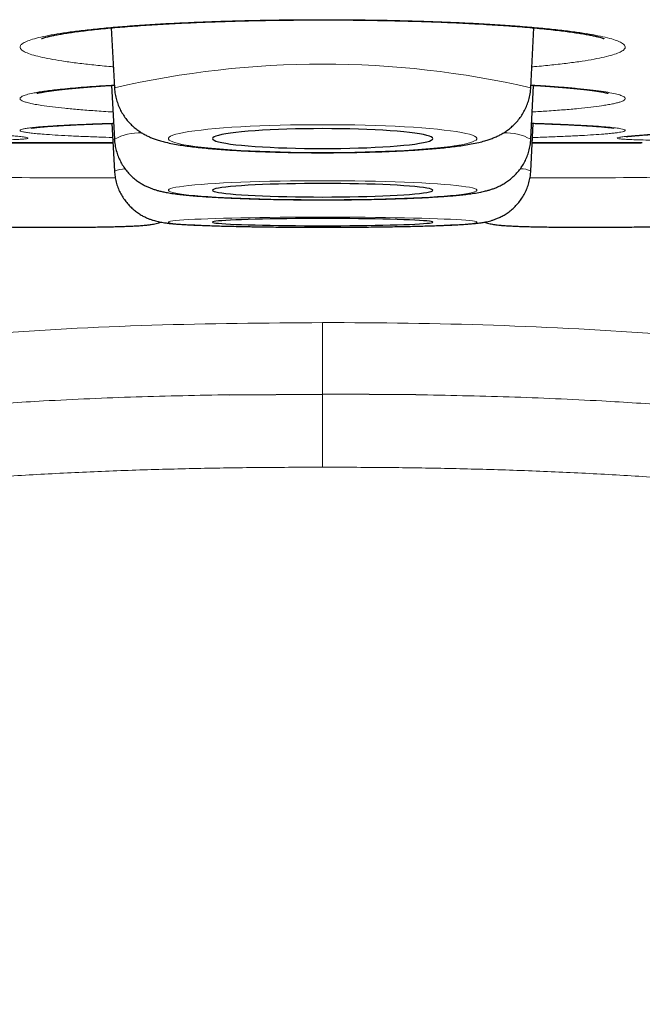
# Model space of a CAD drawing. Header units: millimetres. Extents: x 8 to 869, y 12 to 812.
# Tile 6 of 230: x 406.7 to 410.17, y 319.32 to 324.8. Entities that reach past the tile are written whole.
import ezdxf

# ---------------------------------------------------------------- set-up
doc = ezdxf.new("R2010")
doc.units = ezdxf.units.MM

msp = doc.modelspace()

# ---------------------------------------------------------------- linework, layer by layer
at = {"color": 7, "linetype": 'Continuous', "lineweight": 30}
for p, q in [((407.2101, 324.7538), (407.2277, 324.4202)), ((409.5448, 324.4202), (409.5624, 324.7535)), ((407.2119, 324.4337), (407.2277, 324.1335)), ((407.2278, 324.4195), (407.2277, 324.4202)), ((409.5448, 324.1335), (409.5606, 324.4337)), ((407.2138, 324.2222), (407.2277, 323.9565)), ((409.5448, 323.9565), (409.5588, 324.2222)), ((406.6208, 324.1147), (407.2194, 324.1147)), ((407.2281, 324.1317), (407.2277, 324.1335)), ((409.5531, 324.1147), (410.1517, 324.1147)), ((407.2282, 323.9554), (407.2277, 323.9565)), ((407.867, 322.7121), (408.3863, 322.716)), ((408.9055, 322.7121), (408.3863, 322.716))]:
    msp.add_line(p, q, dxfattribs=at)
at = {"color": 252, "linetype": 'Continuous', "lineweight": 0}
for p, q in [((406.6071, 324.1148), (407.2194, 324.1148)), ((409.5531, 324.1148), (410.1654, 324.1148)), ((408.3863, 322.3087), (408.3863, 322.716))]:
    msp.add_line(p, q, dxfattribs=at)
at = {"color": 252, "linetype": 'Continuous', "lineweight": 0, "flags": 128}
for points in [[(408.3863, 324.0601), (408.4462, 324.0603), (408.5058, 324.0609), (408.5648, 324.0618), (408.623, 324.0631), (408.68, 324.0648), (408.7356, 324.0668), (408.7895, 324.0692), (408.8414, 324.0719), (408.8911, 324.0749), (408.9384, 324.0782), (408.983, 324.0818), (409.0246, 324.0857), (409.0631, 324.0899), (409.0984, 324.0942), (409.1302, 324.0988), (409.1583, 324.1036), (409.1827, 324.1085), (409.2032, 324.1136), (409.2197, 324.1188), (409.2322, 324.1241), (409.2405, 324.1294), (409.2447, 324.1348), (409.2447, 324.1402), (409.2405, 324.1456), (409.2322, 324.151), (409.2197, 324.1562), (409.2032, 324.1614), (409.1827, 324.1665), (409.1583, 324.1714), (409.1302, 324.1762), (409.0984, 324.1808), (409.0631, 324.1852), (409.0246, 324.1893), (408.983, 324.1932), (408.9384, 324.1968), (408.8911, 324.2001), (408.8414, 324.2032), (408.7895, 324.2059), (408.7356, 324.2082), (408.68, 324.2102), (408.623, 324.2119), (408.5648, 324.2132), (408.5058, 324.2142), (408.4462, 324.2147), (408.3863, 324.2149), (408.3263, 324.2147), (408.2667, 324.2142), (408.2077, 324.2132), (408.1495, 324.2119), (408.0925, 324.2102), (408.0369, 324.2082), (407.983, 324.2059), (407.9311, 324.2032), (407.8814, 324.2001), (407.8341, 324.1968), (407.7896, 324.1932), (407.7479, 324.1893), (407.7094, 324.1852), (407.6741, 324.1808), (407.6424, 324.1762), (407.6142, 324.1714), (407.5898, 324.1665), (407.5693, 324.1614), (407.5528, 324.1562), (407.5403, 324.151), (407.532, 324.1456), (407.5278, 324.1402), (407.5278, 324.1348), (407.532, 324.1294), (407.5403, 324.1241), (407.5528, 324.1188), (407.5693, 324.1136), (407.5898, 324.1085), (407.6142, 324.1036), (407.6424, 324.0988), (407.6741, 324.0942), (407.7094, 324.0899), (407.7479, 324.0857), (407.7896, 324.0818), (407.8341, 324.0782), (407.8814, 324.0749), (407.9311, 324.0719), (407.983, 324.0692), (408.0369, 324.0668), (408.0925, 324.0648), (408.1495, 324.0631), (408.2077, 324.0618), (408.2667, 324.0609), (408.3263, 324.0603), (408.3863, 324.0601)], [(408.3863, 323.7971), (408.4462, 323.7972), (408.5058, 323.7976), (408.5648, 323.7983), (408.623, 323.7992), (408.68, 323.8003), (408.7356, 323.8017), (408.7895, 323.8033), (408.8414, 323.8051), (408.8911, 323.8072), (408.9384, 323.8095), (408.983, 323.8119), (409.0246, 323.8146), (409.0631, 323.8174), (409.0984, 323.8204), (409.1302, 323.8235), (409.1583, 323.8268), (409.1827, 323.8301), (409.2032, 323.8336), (409.2197, 323.8371), (409.2322, 323.8408), (409.2405, 323.8444), (409.2447, 323.8481), (409.2447, 323.8518), (409.2405, 323.8554), (409.2322, 323.8591), (409.2197, 323.8627), (409.2032, 323.8662), (409.1827, 323.8697), (409.1583, 323.8731), (409.1302, 323.8763), (409.0984, 323.8795), (409.0631, 323.8824), (409.0246, 323.8853), (408.983, 323.8879), (408.9384, 323.8904), (408.8911, 323.8926), (408.8414, 323.8947), (408.7895, 323.8966), (408.7356, 323.8982), (408.68, 323.8996), (408.623, 323.9007), (408.5648, 323.9016), (408.5058, 323.9022), (408.4462, 323.9026), (408.3863, 323.9027), (408.3263, 323.9026), (408.2667, 323.9022), (408.2077, 323.9016), (408.1495, 323.9007), (408.0925, 323.8996), (408.0369, 323.8982), (407.983, 323.8966), (407.9311, 323.8947), (407.8814, 323.8926), (407.8341, 323.8904), (407.7896, 323.8879), (407.7479, 323.8853), (407.7094, 323.8824), (407.6741, 323.8795), (407.6424, 323.8763), (407.6142, 323.8731), (407.5898, 323.8697), (407.5693, 323.8662), (407.5528, 323.8627), (407.5403, 323.8591), (407.532, 323.8554), (407.5278, 323.8518), (407.5278, 323.8481), (407.532, 323.8444), (407.5403, 323.8408), (407.5528, 323.8371), (407.5693, 323.8336), (407.5898, 323.8301), (407.6142, 323.8268), (407.6424, 323.8235), (407.6741, 323.8204), (407.7094, 323.8174), (407.7479, 323.8146), (407.7896, 323.8119), (407.8341, 323.8095), (407.8814, 323.8072), (407.9311, 323.8051), (407.983, 323.8033), (408.0369, 323.8017), (408.0925, 323.8003), (408.1495, 323.7992), (408.2077, 323.7983), (408.2667, 323.7976), (408.3263, 323.7972), (408.3863, 323.7971)], [(408.3863, 323.6443), (408.4462, 323.6444), (408.5058, 323.6446), (408.5648, 323.6449), (408.623, 323.6454), (408.68, 323.646), (408.7356, 323.6467), (408.7895, 323.6476), (408.8414, 323.6486), (408.8911, 323.6497), (408.9384, 323.6509), (408.983, 323.6522), (409.0246, 323.6536), (409.0631, 323.6551), (409.0984, 323.6567), (409.1302, 323.6583), (409.1583, 323.6601), (409.1827, 323.6619), (409.2032, 323.6637), (409.2197, 323.6656), (409.2322, 323.6675), (409.2405, 323.6694), (409.2447, 323.6714), (409.2447, 323.6734), (409.2405, 323.6753), (409.2322, 323.6772), (409.2197, 323.6792), (409.2032, 323.681), (409.1827, 323.6829), (409.1583, 323.6847), (409.1302, 323.6864), (409.0984, 323.6881), (409.0631, 323.6897), (409.0246, 323.6912), (408.983, 323.6926), (408.9384, 323.6939), (408.8911, 323.6951), (408.8414, 323.6962), (408.7895, 323.6972), (408.7356, 323.698), (408.68, 323.6988), (408.623, 323.6994), (408.5648, 323.6998), (408.5058, 323.7002), (408.4462, 323.7004), (408.3863, 323.7004), (408.3263, 323.7004), (408.2667, 323.7002), (408.2077, 323.6998), (408.1495, 323.6994), (408.0925, 323.6988), (408.0369, 323.698), (407.983, 323.6972), (407.9311, 323.6962), (407.8814, 323.6951), (407.8341, 323.6939), (407.7896, 323.6926), (407.7479, 323.6912), (407.7094, 323.6897), (407.6741, 323.6881), (407.6424, 323.6864), (407.6142, 323.6847), (407.5898, 323.6829), (407.5693, 323.681), (407.5528, 323.6792), (407.5403, 323.6772), (407.532, 323.6753), (407.5278, 323.6734), (407.5278, 323.6714), (407.532, 323.6694), (407.5403, 323.6675), (407.5528, 323.6656), (407.5693, 323.6637), (407.5898, 323.6619), (407.6142, 323.6601), (407.6424, 323.6583), (407.6741, 323.6567), (407.7094, 323.6551), (407.7479, 323.6536), (407.7896, 323.6522), (407.8341, 323.6509), (407.8814, 323.6497), (407.9311, 323.6486), (407.983, 323.6476), (408.0369, 323.6467), (408.0925, 323.646), (408.1495, 323.6454), (408.2077, 323.6449), (408.2667, 323.6446), (408.3263, 323.6444), (408.3863, 323.6443)]]:
    msp.add_lwpolyline(points, dxfattribs=at)
at = {"color": 7, "linetype": 'Continuous', "lineweight": 30, "flags": 128}
for points in [[(408.3863, 324.0823), (408.4369, 324.0825), (408.4871, 324.083), (408.5367, 324.084), (408.5853, 324.0853), (408.6325, 324.0869), (408.678, 324.0889), (408.7215, 324.0913), (408.7627, 324.0939), (408.8014, 324.0969), (408.8372, 324.1001), (408.87, 324.1036), (408.8994, 324.1073), (408.9253, 324.1112), (408.9476, 324.1153), (408.966, 324.1196), (408.9804, 324.124), (408.9908, 324.1284), (408.9971, 324.133), (408.9992, 324.1375), (408.9971, 324.1421), (408.9908, 324.1466), (408.9804, 324.1511), (408.966, 324.1554), (408.9476, 324.1597), (408.9253, 324.1638), (408.8994, 324.1677), (408.87, 324.1714), (408.8372, 324.1749), (408.8014, 324.1782), (408.7627, 324.1811), (408.7215, 324.1838), (408.678, 324.1861), (408.6325, 324.1881), (408.5853, 324.1898), (408.5367, 324.1911), (408.4871, 324.192), (408.4369, 324.1926), (408.3863, 324.1927), (408.3356, 324.1926), (408.2854, 324.192), (408.2358, 324.1911), (408.1872, 324.1898), (408.14, 324.1881), (408.0945, 324.1861), (408.051, 324.1838), (408.0098, 324.1811), (407.9711, 324.1782), (407.9353, 324.1749), (407.9026, 324.1714), (407.8731, 324.1677), (407.8472, 324.1638), (407.8249, 324.1597), (407.8065, 324.1554), (407.7921, 324.1511), (407.7817, 324.1466), (407.7754, 324.1421), (407.7733, 324.1375), (407.7754, 324.133), (407.7817, 324.1284), (407.7921, 324.124), (407.8065, 324.1196), (407.8249, 324.1153), (407.8472, 324.1112), (407.8731, 324.1073), (407.9026, 324.1036), (407.9353, 324.1001), (407.9711, 324.0969), (408.0098, 324.0939), (408.051, 324.0913), (408.0945, 324.0889), (408.14, 324.0869), (408.1872, 324.0853), (408.2358, 324.084), (408.2854, 324.083), (408.3356, 324.0825), (408.3863, 324.0823)], [(408.3863, 323.8122), (408.4369, 323.8124), (408.4871, 323.8128), (408.5367, 323.8134), (408.5853, 323.8143), (408.6325, 323.8154), (408.678, 323.8168), (408.7215, 323.8184), (408.7627, 323.8202), (408.8014, 323.8222), (408.8372, 323.8244), (408.87, 323.8268), (408.8994, 323.8293), (408.9253, 323.832), (408.9476, 323.8348), (408.966, 323.8377), (408.9804, 323.8407), (408.9908, 323.8437), (408.9971, 323.8468), (408.9992, 323.8499), (408.9971, 323.853), (408.9908, 323.8561), (408.9804, 323.8592), (408.966, 323.8622), (408.9476, 323.8651), (408.9253, 323.8679), (408.8994, 323.8705), (408.87, 323.8731), (408.8372, 323.8754), (408.8014, 323.8776), (408.7627, 323.8797), (408.7215, 323.8815), (408.678, 323.8831), (408.6325, 323.8844), (408.5853, 323.8856), (408.5367, 323.8865), (408.4871, 323.8871), (408.4369, 323.8875), (408.3863, 323.8876), (408.3356, 323.8875), (408.2854, 323.8871), (408.2358, 323.8865), (408.1872, 323.8856), (408.14, 323.8844), (408.0945, 323.8831), (408.051, 323.8815), (408.0098, 323.8797), (407.9711, 323.8776), (407.9353, 323.8754), (407.9026, 323.8731), (407.8731, 323.8705), (407.8472, 323.8679), (407.8249, 323.8651), (407.8065, 323.8622), (407.7921, 323.8592), (407.7817, 323.8561), (407.7754, 323.853), (407.7733, 323.8499), (407.7754, 323.8468), (407.7817, 323.8437), (407.7921, 323.8407), (407.8065, 323.8377), (407.8249, 323.8348), (407.8472, 323.832), (407.8731, 323.8293), (407.9026, 323.8268), (407.9353, 323.8244), (407.9711, 323.8222), (408.0098, 323.8202), (408.051, 323.8184), (408.0945, 323.8168), (408.14, 323.8154), (408.1872, 323.8143), (408.2358, 323.8134), (408.2854, 323.8128), (408.3356, 323.8124), (408.3863, 323.8122)], [(408.3863, 323.6523), (408.4369, 323.6524), (408.4871, 323.6526), (408.5367, 323.653), (408.5853, 323.6534), (408.6325, 323.654), (408.678, 323.6548), (408.7215, 323.6556), (408.7627, 323.6566), (408.8014, 323.6576), (408.8372, 323.6588), (408.87, 323.6601), (408.8994, 323.6614), (408.9253, 323.6628), (408.9476, 323.6643), (408.966, 323.6659), (408.9804, 323.6675), (408.9908, 323.6691), (408.9971, 323.6707), (408.9992, 323.6724), (408.9971, 323.674), (408.9908, 323.6757), (408.9804, 323.6773), (408.966, 323.6789), (408.9476, 323.6804), (408.9253, 323.6819), (408.8994, 323.6833), (408.87, 323.6847), (408.8372, 323.6859), (408.8014, 323.6871), (408.7627, 323.6882), (408.7215, 323.6891), (408.678, 323.69), (408.6325, 323.6907), (408.5853, 323.6913), (408.5367, 323.6918), (408.4871, 323.6921), (408.4369, 323.6923), (408.3863, 323.6924), (408.3356, 323.6923), (408.2854, 323.6921), (408.2358, 323.6918), (408.1872, 323.6913), (408.14, 323.6907), (408.0945, 323.69), (408.051, 323.6891), (408.0098, 323.6882), (407.9711, 323.6871), (407.9353, 323.6859), (407.9026, 323.6847), (407.8731, 323.6833), (407.8472, 323.6819), (407.8249, 323.6804), (407.8065, 323.6789), (407.7921, 323.6773), (407.7817, 323.6757), (407.7754, 323.674), (407.7733, 323.6724), (407.7754, 323.6707), (407.7817, 323.6691), (407.7921, 323.6675), (407.8065, 323.6659), (407.8249, 323.6643), (407.8472, 323.6628), (407.8731, 323.6614), (407.9026, 323.6601), (407.9353, 323.6588), (407.9711, 323.6576), (408.0098, 323.6566), (408.051, 323.6556), (408.0945, 323.6548), (408.14, 323.654), (408.1872, 323.6534), (408.2358, 323.653), (408.2854, 323.6526), (408.3356, 323.6524), (408.3863, 323.6523)]]:
    msp.add_lwpolyline(points, dxfattribs=at)
at = {"color": 252, "linetype": 'Continuous', "lineweight": 0}
for centre, radius, start, end in [((408.3863, 319.3888), 5.1631, 77.0328, 102.9672), ((407.3653, 323.8867), 0.2825, 87.1966, 119.1499), ((409.407, 323.8862), 0.2831, 60.8594, 92.8318), ((407.289, 323.8061), 0.1623, 90.7952, 112.1822), ((409.495, 323.8609), 0.1077, 62.4753, 94.3243), ((407.0259, 355.966), 32.0473, 269.12888, 270.37114), ((409.7437, 356.6408), 32.7221, 269.64236, 270.85836)]:
    msp.add_arc(centre, radius, start, end, dxfattribs=at)
at = {"color": 7, "linetype": 'Continuous', "lineweight": 30}
msp.add_arc((410.1517, 325.1147), 1, 270, 270.7841, dxfattribs=at)
at = {"color": 252, "linetype": 'Continuous', "lineweight": 0}
for points, knots in [([(407.2216, 324.5367), (407.2133, 324.5374), (407.17, 324.541), (407.0998, 324.5481), (407.0117, 324.5583), (406.9344, 324.5691), (406.8673, 324.5804), (406.8113, 324.5922), (406.766, 324.6044), (406.7324, 324.617), (406.7106, 324.6297), (406.7007, 324.6424), (406.7027, 324.6554), (406.7168, 324.6682), (406.7428, 324.6808), (406.7801, 324.6931), (406.8292, 324.7053), (406.8895, 324.717), (406.9603, 324.7281), (407.0407, 324.7386), (407.1315, 324.7486), (407.2309, 324.7578), (407.3386, 324.7662), (407.453, 324.7737), (407.5748, 324.7805), (407.6611, 324.7842), (407.7047, 324.786)], [0, 0, 0, 0, 0.010128, 0.053035, 0.095942, 0.139732, 0.182185, 0.224936, 0.268, 0.31179, 0.354233, 0.397145, 0.440057, 0.483847, 0.5264, 0.568953, 0.612114, 0.655904, 0.698347, 0.741259, 0.784171, 0.827961, 0.87041, 0.913312, 0.956215, 1, 1, 1, 1]), ([(407.7047, 324.786), (407.748, 324.7877), (407.8346, 324.7909), (407.9702, 324.7945), (408.1098, 324.7972), (408.2513, 324.7988), (408.3935, 324.7993), (408.5347, 324.7987), (408.6763, 324.797), (408.8153, 324.7942), (408.9512, 324.7904), (409.0823, 324.7856), (409.2098, 324.7798), (409.3309, 324.7731), (409.4453, 324.7654), (409.5514, 324.757), (409.6504, 324.7477), (409.74, 324.7377), (409.8199, 324.727), (409.8892, 324.7159), (409.9485, 324.7041), (409.9965, 324.692), (410.0329, 324.6795), (410.0575, 324.6669), (410.0705, 324.6541), (410.0714, 324.6412), (410.0602, 324.6284), (410.0375, 324.6158), (410.0027, 324.6032), (409.9563, 324.591), (409.8989, 324.5793), (409.8312, 324.5681), (409.7528, 324.5573), (409.6638, 324.5472), (409.5958, 324.5403), (409.556, 324.5371), (409.5509, 324.5367)], [0, 0, 0, 0, 0.029861, 0.059723, 0.09001, 0.12074, 0.150531, 0.180641, 0.21075, 0.24148, 0.271271, 0.30138, 0.33149, 0.362219, 0.39201, 0.42212, 0.45223, 0.482959, 0.51275, 0.54286, 0.57297, 0.603699, 0.633483, 0.663597, 0.69371, 0.724439, 0.7543, 0.784162, 0.814449, 0.845179, 0.87504, 0.904902, 0.935189, 0.965919, 0.99571, 1, 1, 1, 1]), ([(406.9114, 324.4104), (406.9292, 324.4123), (406.9648, 324.4161), (407.025, 324.4215), (407.0911, 324.4267), (407.158, 324.4314), (407.2057, 324.4343), (407.2269, 324.4355)], [0, 0, 0, 0, 0.206441, 0.412881, 0.615919, 0.829431, 1, 1, 1, 1]), ([(409.5456, 324.4355), (409.574, 324.4338), (409.636, 324.4301), (409.7217, 324.4237), (409.8042, 324.4165), (409.8762, 324.409), (409.9373, 324.4011), (409.9873, 324.3929), (410.0263, 324.3845), (410.0513, 324.3766), (410.0654, 324.3692), (410.0713, 324.3625), (410.07, 324.3555), (410.0605, 324.3483), (410.0438, 324.3416), (410.0227, 324.3356), (409.9993, 324.3303), (409.9714, 324.3251), (409.9328, 324.319), (409.8802, 324.3122), (409.8095, 324.3046), (409.7278, 324.2974), (409.6425, 324.291), (409.5805, 324.2873), (409.5528, 324.2856)], [0, 0, 0, 0, 0.043584, 0.095432, 0.147695, 0.200816, 0.252437, 0.304057, 0.356415, 0.409536, 0.448134, 0.488722, 0.529311, 0.573794, 0.618277, 0.650701, 0.68327, 0.71584, 0.748557, 0.800177, 0.851798, 0.904155, 0.957276, 1, 1, 1, 1]), ([(407.2197, 324.2855), (407.2192, 324.2855), (407.1826, 324.2875), (407.1185, 324.2919), (407.0287, 324.2987), (406.9499, 324.3059), (406.8803, 324.3136), (406.8265, 324.3209), (406.7853, 324.3279), (406.7546, 324.3343), (406.7296, 324.3412), (406.7119, 324.3483), (406.7017, 324.3562), (406.7014, 324.3644), (406.7129, 324.3731), (406.7363, 324.3818), (406.7674, 324.3893), (406.8011, 324.3955), (406.8333, 324.4006), (406.8697, 324.4056), (406.8975, 324.4088), (406.9114, 324.4104)], [0, 0, 0, 0, 0.000861, 0.066421, 0.130188, 0.193954, 0.258456, 0.324016, 0.371652, 0.421746, 0.471839, 0.526738, 0.581638, 0.645346, 0.709054, 0.773672, 0.839232, 0.879244, 0.919435, 0.959627, 1, 1, 1, 1]), ([(406.8957, 324.2087), (406.9129, 324.2097), (406.9472, 324.2117), (407.0057, 324.2147), (407.0699, 324.2175), (407.141, 324.2202), (407.1925, 324.222), (407.2215, 324.2228), (407.223, 324.2229)], [0, 0, 0, 0, 0.195752, 0.391504, 0.584062, 0.786552, 0.989043, 1, 1, 1, 1]), ([(409.5495, 324.2228), (409.5688, 324.2222), (409.6223, 324.2206), (409.701, 324.2176), (409.7859, 324.2138), (409.8603, 324.2098), (409.9239, 324.2057), (409.9765, 324.2014), (410.0182, 324.1969), (410.0458, 324.1927), (410.0622, 324.1888), (410.0702, 324.1853), (410.0712, 324.1816), (410.064, 324.1777), (410.0495, 324.1742), (410.0303, 324.171), (410.0086, 324.1682), (409.9824, 324.1654), (409.9457, 324.1621), (409.8953, 324.1584), (409.827, 324.1544), (409.748, 324.1505), (409.6583, 324.1469), (409.5931, 324.1445), (409.5564, 324.1434), (409.5546, 324.1434)], [0, 0, 0, 0, 0.029248, 0.081249, 0.133668, 0.186946, 0.238719, 0.290492, 0.343004, 0.396282, 0.434994, 0.475703, 0.516411, 0.561026, 0.60564, 0.63816, 0.670826, 0.703491, 0.736305, 0.788078, 0.839851, 0.892364, 0.945642, 0.997415, 1, 1, 1, 1]), ([(406.4174, 324.128), (406.4404, 324.1281), (406.4912, 324.1282), (406.558, 324.1289), (406.6186, 324.13), (406.6675, 324.1315), (406.7051, 324.1333), (406.7314, 324.1355), (406.7456, 324.138), (406.7478, 324.1409), (406.7381, 324.144), (406.7165, 324.1474), (406.687, 324.1507), (406.6548, 324.1536), (406.6236, 324.1561), (406.5883, 324.1586), (406.5611, 324.1604), (406.5475, 324.1613)], [0, 0, 0, 0, 0.062465, 0.137615, 0.21386, 0.287951, 0.362042, 0.437191, 0.513436, 0.587527, 0.661618, 0.736767, 0.813012, 0.859565, 0.906117, 0.953058, 1, 1, 1, 1]), ([(407.2179, 324.1434), (407.1917, 324.1443), (407.1321, 324.1462), (407.0492, 324.1495), (406.9676, 324.1532), (406.8956, 324.1573), (406.8394, 324.1611), (406.796, 324.1648), (406.7633, 324.1682), (406.7361, 324.1718), (406.7161, 324.1756), (406.7045, 324.1794), (406.7009, 324.183), (406.7043, 324.1866), (406.7154, 324.1903), (406.7348, 324.1941), (406.7608, 324.1976), (406.7901, 324.2007), (406.8208, 324.2034), (406.8555, 324.2061), (406.8823, 324.2078), (406.8957, 324.2087)], [0, 0, 0, 0, 0.050572, 0.115192, 0.180264, 0.245858, 0.312528, 0.360971, 0.411912, 0.462853, 0.518682, 0.574511, 0.622954, 0.673895, 0.724837, 0.780665, 0.836494, 0.877187, 0.918063, 0.958939, 1, 1, 1, 1]), ([(410.3573, 324.128), (410.3334, 324.1281), (410.2819, 324.1282), (410.2144, 324.1289), (410.154, 324.13), (410.1049, 324.1315), (410.0674, 324.1333), (410.0411, 324.1355), (410.0269, 324.138), (410.0247, 324.1409), (410.0343, 324.144), (410.056, 324.1474), (410.0855, 324.1507), (410.1178, 324.1536), (410.1489, 324.1561), (410.1842, 324.1586), (410.2114, 324.1604), (410.225, 324.1613)], [0, 0, 0, 0, 0.064795, 0.139391, 0.215478, 0.289159, 0.363755, 0.43835, 0.514438, 0.588119, 0.662315, 0.73731, 0.813397, 0.85979, 0.90644, 0.95309, 1, 1, 1, 1]), ([(408.3863, 323.1135), (408.0694, 323.111), (407.4358, 323.1059), (406.4861, 323.0547), (405.5396, 322.9604), (404.6014, 322.8033), (403.7966, 322.5877), (403.1302, 322.3341), (402.5961, 322.0719), (402.0932, 321.7536), (401.6338, 321.3748), (401.233, 320.934), (400.9042, 320.4375), (400.6543, 319.8955), (400.5554, 319.5117), (400.5059, 319.3197)], [0, 0, 0, 0, 0.10003, 0.200056, 0.300173, 0.400239, 0.500131, 0.562636, 0.625145, 0.687668, 0.750125, 0.812616, 0.875055, 0.937489, 1, 1, 1, 1]), ([(408.3863, 322.716), (408.3863, 322.7214), (408.3863, 322.7324), (408.3863, 322.7606), (408.3863, 322.7985), (408.3863, 322.8451), (408.3863, 322.8989), (408.3863, 322.9591), (408.3863, 323.0288), (408.3863, 323.0853), (408.3863, 323.1135)], [0, 0, 0, 0, 0.136588, 0.27318, 0.409786, 0.546397, 0.659784, 0.773176, 0.886584, 1, 1, 1, 1]), ([(416.2666, 319.3197), (416.2171, 319.5117), (416.1183, 319.8955), (415.8683, 320.4375), (415.5395, 320.9339), (415.1388, 321.3747), (414.6794, 321.7537), (414.1766, 322.0721), (413.6425, 322.3342), (412.9759, 322.5876), (412.1712, 322.8033), (411.2329, 322.9603), (410.2864, 323.055), (409.3368, 323.1048), (408.7031, 323.1135), (408.3863, 323.1135), (408.3863, 323.1135)], [0, 0, 0, 0, 0.062509, 0.12494, 0.187376, 0.249869, 0.312328, 0.37485, 0.437357, 0.499864, 0.599758, 0.699823, 0.79994, 0.899967, 0.999997, 1, 1, 1, 1]), ([(404.7653, 322.4413), (404.8206, 322.4519), (405.0001, 322.4862), (405.2646, 322.5267), (405.5579, 322.5663), (405.8104, 322.5959), (406.1068, 322.6259), (406.4473, 322.6541), (406.8756, 322.6811), (407.3488, 322.7019), (407.6941, 322.7087), (407.867, 322.7121)], [0, 0, 0, 0, 0.054292, 0.17635, 0.257951, 0.339649, 0.421347, 0.544909, 0.668534, 0.834068, 1, 1, 1, 1]), ([(411.9945, 322.4445), (411.9849, 322.4464), (411.8925, 322.4645), (411.7164, 322.4939), (411.4662, 322.5326), (411.2147, 322.5663), (410.9623, 322.5959), (410.6658, 322.6259), (410.3252, 322.6541), (409.8969, 322.6811), (409.4237, 322.7019), (409.0784, 322.7087), (408.9055, 322.7121)], [0, 0, 0, 0, 0.009483, 0.091185, 0.172921, 0.254733, 0.336781, 0.418898, 0.542982, 0.667131, 0.833365, 1, 1, 1, 1]), ([(408.3863, 322.3087), (408.2732, 322.3084), (408.0469, 322.3078), (407.7076, 322.3027), (407.3682, 322.2939), (407.0288, 322.2808), (406.6895, 322.2628), (406.3513, 322.2395), (406.0131, 322.21), (405.6749, 322.1737), (405.3348, 322.1295), (404.9942, 322.0764), (404.6535, 322.0133), (404.3313, 321.9428), (404.028, 321.8658), (403.7569, 321.7869), (403.5014, 321.7024), (403.2697, 321.6162), (403.0491, 321.5244), (402.8456, 321.43), (402.652, 321.3299), (402.4771, 321.2294), (402.3154, 321.1262), (402.1689, 321.0231), (402.03, 320.915), (401.907, 320.8087), (401.7962, 320.7027), (401.697, 320.5981), (401.6021, 320.4876), (401.513, 320.3721), (401.4307, 320.2526), (401.3507, 320.1217), (401.2748, 319.9789), (401.2046, 319.823), (401.1435, 319.6636), (401.1108, 319.555), (401.0945, 319.5007)], [0, 0, 0, 0, 0.040416, 0.080846, 0.121318, 0.161803, 0.202387, 0.242986, 0.283299, 0.324163, 0.365049, 0.406494, 0.448036, 0.489619, 0.525054, 0.560487, 0.591055, 0.621622, 0.649148, 0.676709, 0.701912, 0.727114, 0.748786, 0.770457, 0.791081, 0.811703, 0.8286, 0.846016, 0.863432, 0.881045, 0.898659, 0.915993, 0.936898, 0.957804, 0.978901, 1, 1, 1, 1]), ([(408.3863, 322.3087), (408.4994, 322.3084), (408.7256, 322.3078), (409.065, 322.3027), (409.4043, 322.2939), (409.7437, 322.2808), (410.083, 322.2628), (410.4212, 322.2395), (410.7595, 322.21), (411.0976, 322.1737), (411.4377, 322.1295), (411.7783, 322.0764), (412.1191, 322.0133), (412.4413, 321.9428), (412.7445, 321.8658), (413.0157, 321.7869), (413.2711, 321.7024), (413.5028, 321.6162), (413.7235, 321.5244), (413.9269, 321.43), (414.1206, 321.3299), (414.2954, 321.2294), (414.4571, 321.1262), (414.6036, 321.0231), (414.7425, 320.915), (414.8655, 320.8087), (414.9763, 320.7027), (415.0755, 320.5981), (415.1705, 320.4876), (415.2595, 320.3721), (415.3418, 320.2526), (415.4218, 320.1217), (415.4977, 319.9789), (415.5679, 319.823), (415.629, 319.6636), (415.6617, 319.555), (415.6781, 319.5007)], [0, 0, 0, 0, 0.040416, 0.080846, 0.121318, 0.161803, 0.202387, 0.242986, 0.283299, 0.324163, 0.365049, 0.406494, 0.448036, 0.489619, 0.525054, 0.560487, 0.591055, 0.621622, 0.649148, 0.676709, 0.701912, 0.727114, 0.748786, 0.770457, 0.791081, 0.811703, 0.8286, 0.846016, 0.863432, 0.881045, 0.898659, 0.915993, 0.936898, 0.957804, 0.978901, 1, 1, 1, 1])]:
    msp.add_open_spline(points, degree=3, knots=knots, dxfattribs=at)
at = {"color": 7, "linetype": 'Continuous', "lineweight": 30}
for points, knots in [([(406.8223, 324.6942), (406.8222, 324.6942), (406.8219, 324.694), (406.8242, 324.695), (406.8297, 324.6969), (406.839, 324.6998), (406.8521, 324.7033), (406.8691, 324.7074), (406.8905, 324.7119), (406.9159, 324.7168), (406.9457, 324.722), (406.9795, 324.7272), (407.0172, 324.7326), (407.0586, 324.7379), (407.1035, 324.7431), (407.1515, 324.7482), (407.2026, 324.7532), (407.2566, 324.7579), (407.3134, 324.7625), (407.3729, 324.7669), (407.4349, 324.771), (407.4992, 324.7749), (407.5656, 324.7785), (407.6329, 324.7817), (407.6828, 324.7839), (407.7221, 324.7855), (407.7629, 324.7871), (407.8243, 324.7892), (407.8983, 324.7914), (407.9734, 324.7934), (408.0494, 324.7949), (408.1263, 324.7962), (408.2039, 324.7972), (408.282, 324.7978), (408.3604, 324.798), (408.4387, 324.798), (408.5169, 324.7976), (408.5947, 324.7969), (408.6723, 324.7958), (408.7493, 324.7944), (408.8255, 324.7927), (408.9005, 324.7907), (408.9741, 324.7884), (409.0456, 324.7857), (409.1153, 324.7828), (409.1831, 324.7796), (409.2496, 324.7761), (409.3146, 324.7723), (409.3777, 324.7682), (409.4387, 324.7638), (409.4975, 324.7592), (409.5536, 324.7544), (409.6069, 324.7494), (409.6571, 324.7442), (409.704, 324.7389), (409.7472, 324.7335), (409.7867, 324.7281), (409.8222, 324.7227), (409.8535, 324.7174), (409.8803, 324.7123), (409.9033, 324.7074), (409.9216, 324.703), (409.9354, 324.6993), (409.9449, 324.6963), (409.9505, 324.6944), (409.953, 324.6933), (409.9526, 324.6935), (409.9525, 324.6935)], [0, 0, 0, 0, 0.002795, 0.012995, 0.024112, 0.036137, 0.049, 0.062599, 0.076533, 0.091497, 0.107005, 0.122953, 0.139238, 0.155774, 0.172487, 0.189315, 0.206207, 0.223073, 0.240146, 0.257257, 0.274405, 0.291593, 0.308824, 0.326103, 0.342503, 0.345634, 0.354779, 0.372087, 0.389372, 0.406656, 0.423948, 0.441254, 0.458583, 0.475941, 0.493336, 0.510698, 0.527967, 0.545304, 0.562686, 0.58009, 0.597484, 0.614839, 0.632132, 0.649338, 0.666243, 0.683244, 0.700367, 0.717595, 0.734906, 0.752274, 0.769668, 0.787047, 0.80437, 0.821595, 0.83868, 0.855575, 0.872228, 0.88858, 0.904561, 0.920089, 0.935086, 0.950251, 0.963294, 0.975547, 0.986906, 0.99732, 1, 1, 1, 1]), ([(406.7959, 324.389), (406.796, 324.3891), (406.7965, 324.3892), (406.8009, 324.3905), (406.8077, 324.3921), (406.8164, 324.3939), (406.8274, 324.3961), (406.8432, 324.3989), (406.8648, 324.4022), (406.8905, 324.4058), (406.9202, 324.4095), (406.9538, 324.4132), (406.9912, 324.417), (407.0322, 324.4207), (407.0766, 324.4244), (407.1244, 324.428), (407.1744, 324.4314), (407.2097, 324.4335), (407.2269, 324.4346)], [0, 0, 0, 0, 0.03758, 0.084324, 0.136154, 0.174604, 0.214808, 0.278141, 0.343923, 0.412271, 0.482599, 0.554462, 0.627526, 0.70155, 0.776369, 0.851831, 0.927496, 1, 1, 1, 1]), ([(409.5456, 324.4346), (409.55, 324.4343), (409.5732, 324.433), (409.6124, 324.4304), (409.6628, 324.4269), (409.7099, 324.4232), (409.7539, 324.4195), (409.7945, 324.4157), (409.8316, 324.4118), (409.8646, 324.408), (409.8936, 324.4042), (409.9184, 324.4006), (409.939, 324.3971), (409.9547, 324.3942), (409.9657, 324.3917), (409.9722, 324.3901), (409.9754, 324.3891), (409.9751, 324.3892), (409.975, 324.3893)], [0, 0, 0, 0, 0.018272, 0.094665, 0.170843, 0.246772, 0.322403, 0.397661, 0.472442, 0.546487, 0.617899, 0.688519, 0.757557, 0.824315, 0.880653, 0.932586, 0.979645, 1, 1, 1, 1]), ([(407.2281, 324.4201), (407.2282, 324.4165), (407.2285, 324.4018), (407.2327, 324.3765), (407.2405, 324.345), (407.2516, 324.3151), (407.2652, 324.2872), (407.2811, 324.2615), (407.2988, 324.2382), (407.3179, 324.2174), (407.3378, 324.1991), (407.358, 324.1833), (407.3783, 324.1698), (407.3985, 324.1582), (407.4186, 324.1483), (407.4391, 324.1396), (407.4608, 324.1317), (407.4853, 324.1241), (407.5158, 324.1162), (407.5513, 324.1087), (407.5909, 324.1018), (407.6305, 324.096), (407.6715, 324.0909), (407.7148, 324.0862), (407.7607, 324.0819), (407.808, 324.078), (407.857, 324.0746), (407.9075, 324.0714), (407.9595, 324.0687), (408.0129, 324.0662), (408.0677, 324.0642), (408.1235, 324.0624), (408.1803, 324.061), (408.2378, 324.06), (408.2958, 324.0593), (408.3454, 324.0589), (408.3756, 324.0589), (408.3863, 324.0589)], [0, 0, 0, 0, 0.006764, 0.027594, 0.048003, 0.068029, 0.087703, 0.107042, 0.12605, 0.144729, 0.163093, 0.181214, 0.199275, 0.217565, 0.236517, 0.25682, 0.279455, 0.305952, 0.33908, 0.384825, 0.428245, 0.468004, 0.505723, 0.545437, 0.58378, 0.621251, 0.658146, 0.694641, 0.730846, 0.766836, 0.802666, 0.838375, 0.873993, 0.909545, 0.945049, 0.980523, 1, 1, 1, 1]), ([(408.3863, 324.0589), (408.3965, 324.0589), (408.4262, 324.0589), (408.4753, 324.0592), (408.5333, 324.0599), (408.5907, 324.061), (408.6474, 324.0624), (408.703, 324.0641), (408.7576, 324.0662), (408.8108, 324.0686), (408.8624, 324.0713), (408.9125, 324.0744), (408.9607, 324.0777), (409.0071, 324.0815), (409.0517, 324.0856), (409.0944, 324.0901), (409.1355, 324.0952), (409.1754, 324.1009), (409.2154, 324.1076), (409.2528, 324.1153), (409.2853, 324.1236), (409.3122, 324.1319), (409.335, 324.1402), (409.3568, 324.1497), (409.3782, 324.1604), (409.3996, 324.1731), (409.4209, 324.188), (409.4421, 324.2054), (409.4626, 324.2256), (409.4819, 324.2484), (409.4993, 324.2736), (409.5144, 324.301), (409.5269, 324.3301), (409.5366, 324.3617), (409.5428, 324.3918), (409.5439, 324.4118), (409.5444, 324.42)], [0, 0, 0, 0, 0.018653, 0.054111, 0.089583, 0.125079, 0.160616, 0.196211, 0.231884, 0.267661, 0.303574, 0.339664, 0.375987, 0.412622, 0.449683, 0.487342, 0.525879, 0.565784, 0.608015, 0.654811, 0.693627, 0.720974, 0.74504, 0.766508, 0.786426, 0.805603, 0.824608, 0.843673, 0.862991, 0.882581, 0.902376, 0.922302, 0.9423, 0.962334, 0.984614, 1, 1, 1, 1]), ([(406.766, 324.1957), (406.766, 324.1957), (406.766, 324.1957), (406.7696, 324.1964), (406.7766, 324.1974), (406.7844, 324.1984), (406.7926, 324.1994), (406.8021, 324.2005), (406.8188, 324.2021), (406.8418, 324.2041), (406.8687, 324.2062), (406.8995, 324.2083), (406.9341, 324.2104), (406.9724, 324.2125), (407.0141, 324.2145), (407.0592, 324.2165), (407.1074, 324.2185), (407.1588, 324.2204), (407.1974, 324.2217), (407.2197, 324.2224), (407.223, 324.2225)], [0, 0, 0, 0, 0.025921, 0.068591, 0.117219, 0.17334, 0.18352, 0.221788, 0.285066, 0.350398, 0.417788, 0.486639, 0.556557, 0.627278, 0.698633, 0.770517, 0.842806, 0.914877, 0.987135, 1, 1, 1, 1]), ([(409.5495, 324.2225), (409.5516, 324.2225), (409.5728, 324.2218), (409.6105, 324.2205), (409.6623, 324.2186), (409.7109, 324.2167), (409.7565, 324.2146), (409.7988, 324.2125), (409.8378, 324.2104), (409.873, 324.2083), (409.9043, 324.2061), (409.9317, 324.204), (409.9553, 324.2019), (409.9741, 324.2), (409.9882, 324.1983), (409.998, 324.197), (410.0035, 324.1961), (410.006, 324.1956), (410.0055, 324.1957), (410.0054, 324.1957)], [0, 0, 0, 0, 0.008083, 0.08076, 0.153338, 0.225809, 0.298157, 0.370355, 0.442355, 0.513867, 0.58344, 0.652771, 0.721241, 0.788303, 0.846617, 0.90077, 0.949639, 0.992507, 1, 1, 1, 1]), ([(410.0736, 324.148), (410.0735, 324.148), (410.0731, 324.1479), (410.0752, 324.1483), (410.0801, 324.1489), (410.089, 324.15), (410.0991, 324.1511), (410.1095, 324.1521), (410.1218, 324.1533), (410.1405, 324.1549), (410.166, 324.1569), (410.1953, 324.159), (410.2283, 324.1612), (410.265, 324.1635), (410.3051, 324.1658), (410.3486, 324.1682), (410.3953, 324.1707), (410.445, 324.1732), (410.4976, 324.1757), (410.5529, 324.1783), (410.611, 324.1808), (410.6606, 324.1829), (410.6916, 324.1842), (410.7015, 324.1846)], [0, 0, 0, 0, 0.005458, 0.037347, 0.074793, 0.117682, 0.165342, 0.185669, 0.216953, 0.271443, 0.327049, 0.383768, 0.441243, 0.499262, 0.557698, 0.616475, 0.675556, 0.734846, 0.793821, 0.852996, 0.912426, 0.972021, 1, 1, 1, 1]), ([(407.228, 324.1334), (407.228, 324.1312), (407.2282, 324.1179), (407.232, 324.094), (407.2393, 324.0625), (407.25, 324.0327), (407.2633, 324.0048), (407.279, 323.979), (407.2965, 323.9556), (407.3155, 323.9347), (407.3353, 323.9164), (407.3555, 323.9007), (407.3755, 323.8876), (407.3948, 323.8767), (407.4134, 323.8678), (407.4313, 323.8605), (407.4489, 323.8543), (407.4669, 323.8488), (407.4865, 323.8438), (407.5102, 323.8387), (407.5392, 323.8337), (407.5726, 323.8289), (407.6083, 323.8248), (407.6453, 323.8211), (407.6847, 323.8178), (407.7269, 323.8147), (407.7708, 323.8119), (407.8165, 323.8094), (407.864, 323.8071), (407.9133, 323.805), (407.9644, 323.8031), (408.0169, 323.8015), (408.0709, 323.8001), (408.126, 323.7989), (408.1821, 323.798), (408.2389, 323.7973), (408.2964, 323.7968), (408.3456, 323.7966), (408.3756, 323.7965), (408.3863, 323.7965)], [0, 0, 0, 0, 0.004087, 0.024333, 0.044131, 0.063514, 0.082503, 0.101101, 0.119302, 0.137076, 0.154376, 0.171148, 0.187388, 0.203229, 0.218998, 0.235133, 0.252222, 0.271168, 0.293287, 0.320866, 0.359159, 0.403059, 0.44246, 0.479562, 0.518683, 0.556311, 0.59305, 0.629227, 0.665024, 0.700554, 0.735889, 0.771079, 0.80616, 0.841159, 0.876096, 0.910987, 0.945846, 0.980685, 1, 1, 1, 1]), ([(408.3863, 323.7965), (408.3964, 323.7965), (408.4258, 323.7966), (408.4744, 323.7968), (408.5319, 323.7972), (408.5887, 323.798), (408.6447, 323.7989), (408.6997, 323.8001), (408.7535, 323.8014), (408.8059, 323.8031), (408.8567, 323.8049), (408.9058, 323.8069), (408.9529, 323.8092), (408.9981, 323.8117), (409.0411, 323.8144), (409.082, 323.8173), (409.1208, 323.8205), (409.1578, 323.8241), (409.1935, 323.8281), (409.2295, 323.833), (409.262, 323.8386), (409.2899, 323.8447), (409.3117, 323.8506), (409.3306, 323.8566), (409.3495, 323.8637), (409.369, 323.8724), (409.3892, 323.8829), (409.4102, 323.8959), (409.4315, 323.9116), (409.4526, 323.9303), (409.4729, 323.9518), (409.4915, 323.9759), (409.5078, 324.0023), (409.5216, 324.0305), (409.5325, 324.0603), (409.5402, 324.0922), (409.5443, 324.1167), (409.5445, 324.1309), (409.5445, 324.1334)], [0, 0, 0, 0, 0.018318, 0.053142, 0.087976, 0.122828, 0.157706, 0.192624, 0.227596, 0.262637, 0.297771, 0.333025, 0.368437, 0.404058, 0.439964, 0.476267, 0.513144, 0.550897, 0.590091, 0.631957, 0.679992, 0.713586, 0.735434, 0.754898, 0.772608, 0.789497, 0.806249, 0.823221, 0.840773, 0.858954, 0.87763, 0.896633, 0.915835, 0.935157, 0.95455, 0.973984, 0.995394, 1, 1, 1, 1]), ([(407.2279, 323.9563), (407.2286, 323.9466), (407.2301, 323.9261), (407.2367, 323.8956), (407.2463, 323.8653), (407.2588, 323.8369), (407.2738, 323.8106), (407.2908, 323.7865), (407.3095, 323.7648), (407.3294, 323.7456), (407.3501, 323.729), (407.3708, 323.7151), (407.3909, 323.7038), (407.4098, 323.6949), (407.4271, 323.688), (407.4429, 323.6827), (407.4574, 323.6786), (407.4711, 323.6752), (407.4847, 323.6725), (407.4993, 323.67), (407.5171, 323.6674), (407.5391, 323.665), (407.5655, 323.6626), (407.5947, 323.6605), (407.6261, 323.6586), (407.6603, 323.6568), (407.6976, 323.6551), (407.7371, 323.6536), (407.7788, 323.6522), (407.8228, 323.6509), (407.8688, 323.6497), (407.9169, 323.6486), (407.9668, 323.6476), (408.0184, 323.6468), (408.0715, 323.646), (408.1258, 323.6454), (408.1811, 323.6449), (408.2373, 323.6445), (408.2941, 323.6443), (408.3439, 323.6442), (408.3746, 323.6441), (408.3863, 323.6441)], [0, 0, 0, 0, 0.0173794, 0.0366989, 0.0555822, 0.0740472, 0.0920991, 0.1097316, 0.1269234, 0.1436301, 0.1597712, 0.1752161, 0.1898043, 0.2034547, 0.2163228, 0.2288414, 0.2416263, 0.2552231, 0.2705696, 0.2889735, 0.3127291, 0.3475502, 0.387303, 0.4245321, 0.4598297, 0.4970832, 0.5331322, 0.5684905, 0.6034254, 0.6380813, 0.6725441, 0.7068685, 0.7410912, 0.7752379, 0.809327, 0.8433725, 0.8773852, 0.9113735, 0.9453446, 0.9793046, 1, 1, 1, 1]), ([(408.3863, 323.6441), (408.3963, 323.6441), (408.4254, 323.6441), (408.4736, 323.6443), (408.5304, 323.6445), (408.5866, 323.6449), (408.642, 323.6454), (408.6964, 323.646), (408.7495, 323.6467), (408.8011, 323.6476), (408.851, 323.6485), (408.899, 323.6496), (408.945, 323.6507), (408.9889, 323.652), (409.0303, 323.6534), (409.0694, 323.6549), (409.106, 323.6565), (409.1401, 323.6582), (409.1718, 323.6601), (409.2017, 323.6622), (409.2309, 323.6647), (409.2556, 323.6674), (409.2764, 323.6704), (409.2922, 323.6733), (409.3065, 323.6764), (409.3215, 323.6803), (409.3378, 323.6853), (409.3556, 323.6919), (409.3752, 323.7006), (409.3965, 323.7119), (409.4188, 323.7263), (409.4412, 323.7439), (409.4627, 323.7644), (409.4826, 323.7875), (409.5003, 323.8129), (409.5154, 323.8403), (409.5277, 323.8694), (409.5369, 323.8996), (409.5428, 323.9288), (409.5439, 323.9479), (409.5444, 323.9564)], [0, 0, 0, 0, 0.0178576, 0.0518054, 0.0857612, 0.1197258, 0.1537046, 0.187704, 0.2217312, 0.2557953, 0.2899074, 0.3240818, 0.3583378, 0.3927017, 0.4272107, 0.4619197, 0.4969129, 0.5323274, 0.5684032, 0.6056062, 0.6450051, 0.6899477, 0.7166117, 0.7343526, 0.7500736, 0.7642299, 0.7777698, 0.7913096, 0.8054861, 0.8208096, 0.8373329, 0.8547522, 0.8727319, 0.8910562, 0.9095971, 0.9282767, 0.9470467, 0.9658765, 0.9847458, 1, 1, 1, 1]), ([(405.9944, 323.6602), (405.9995, 323.66), (406.0196, 323.6592), (406.057, 323.6579), (406.1063, 323.6563), (406.1575, 323.6548), (406.2102, 323.6534), (406.2642, 323.652), (406.3193, 323.6508), (406.3753, 323.6496), (406.4319, 323.6486), (406.489, 323.6476), (406.5462, 323.6468), (406.6034, 323.646), (406.6603, 323.6454), (406.7167, 323.6449), (406.7723, 323.6445), (406.8269, 323.6443), (406.8804, 323.6441), (406.9324, 323.6441), (406.9828, 323.6442), (407.0313, 323.6445), (407.0779, 323.6448), (407.1223, 323.6453), (407.1644, 323.6459), (407.204, 323.6467), (407.2412, 323.6475), (407.2757, 323.6486), (407.3079, 323.6497), (407.3377, 323.6511), (407.3661, 323.6527), (407.3907, 323.6546), (407.4121, 323.6568), (407.4294, 323.6591), (407.4447, 323.6617), (407.4588, 323.6646), (407.4725, 323.668), (407.4821, 323.671), (407.4861, 323.6723)], [0, 0, 0, 0, 0.0103323, 0.0407639, 0.0711099, 0.101392, 0.1316257, 0.1618228, 0.1919922, 0.222141, 0.2522751, 0.2823994, 0.3125185, 0.3426363, 0.3727561, 0.4028815, 0.4330169, 0.4631671, 0.4933376, 0.5235351, 0.553768, 0.5840466, 0.6143851, 0.6448023, 0.6753246, 0.7059903, 0.7368574, 0.7680177, 0.7996267, 0.8319723, 0.8656618, 0.9023039, 0.930227, 0.9528467, 0.9670944, 0.97982, 0.9916098, 1, 1, 1, 1]), ([(409.2863, 323.6723), (409.29, 323.6711), (409.299, 323.6683), (409.3117, 323.6651), (409.325, 323.6622), (409.338, 323.6599), (409.3518, 323.6579), (409.3685, 323.6559), (409.3894, 323.6539), (409.4146, 323.6522), (409.443, 323.6507), (409.4736, 323.6494), (409.5069, 323.6482), (409.5434, 323.6472), (409.5822, 323.6464), (409.6232, 323.6457), (409.6665, 323.6451), (409.712, 323.6447), (409.7596, 323.6444), (409.809, 323.6442), (409.8602, 323.6441), (409.9128, 323.6442), (409.9668, 323.6444), (410.0219, 323.6447), (410.0779, 323.6451), (410.1345, 323.6456), (410.1916, 323.6463), (410.2488, 323.6471), (410.306, 323.648), (410.3629, 323.649), (410.4193, 323.6501), (410.4749, 323.6513), (410.5296, 323.6525), (410.583, 323.6539), (410.635, 323.6554), (410.6854, 323.6569), (410.7334, 323.6585), (410.7635, 323.6596), (410.7782, 323.6602)], [0, 0, 0, 0, 0.007783, 0.018723, 0.030328, 0.043419, 0.059128, 0.079409, 0.109026, 0.144543, 0.177507, 0.208758, 0.241747, 0.273673, 0.304997, 0.335954, 0.366672, 0.397225, 0.42766, 0.458009, 0.488293, 0.518529, 0.548728, 0.578899, 0.609049, 0.639184, 0.66931, 0.69943, 0.729548, 0.759669, 0.789795, 0.819931, 0.850082, 0.880253, 0.91045, 0.940683, 0.970962, 1, 1, 1, 1])]:
    msp.add_open_spline(points, degree=3, knots=knots, dxfattribs=at)

doc.saveas('drawing.dxf')
